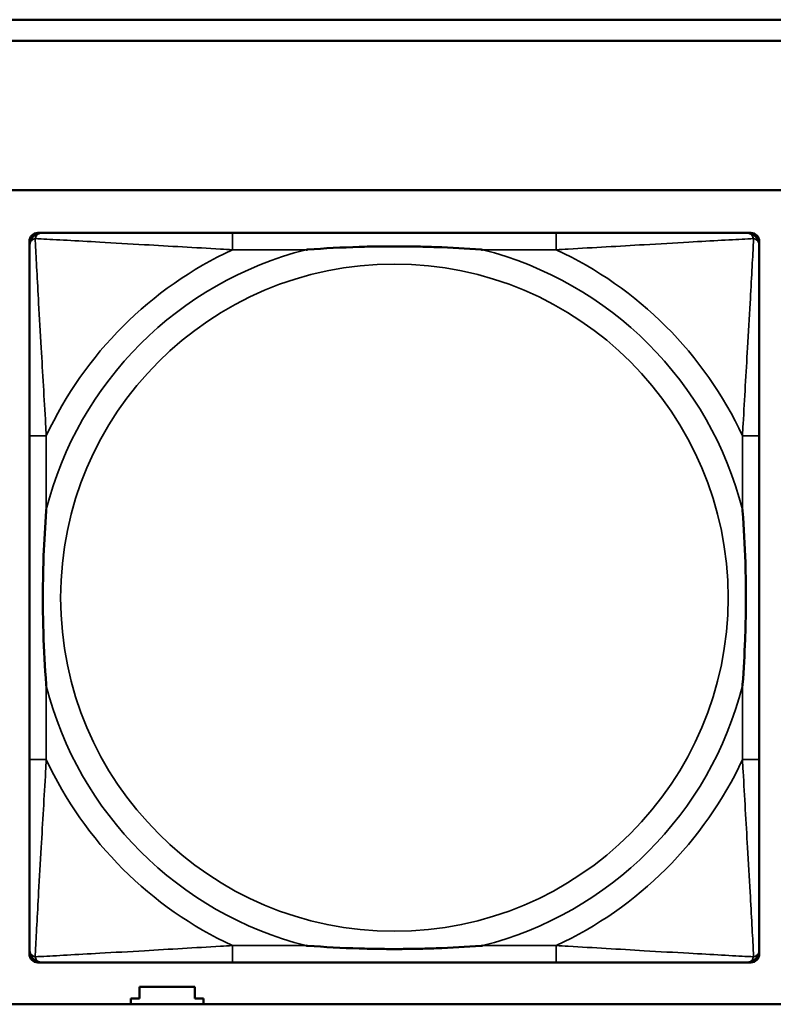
# Model space of a CAD drawing. Header units: inches. Extents: x -32 to 29.2, y -14.4 to 22.6.
# Tile 91 of 256: x -10 to -9.3, y -10 to -9. Entities that reach past the tile are written whole.
import ezdxf

# ---------------------------------------------------------------- set-up
doc = ezdxf.new("R2010")
doc.units = ezdxf.units.IN
doc.header["$MEASUREMENT"] = 0
doc.layers.add('Visible (ANSI)', color=7, linetype='Continuous', lineweight=50)
doc.layers.add('Visible Narrow (ANSI)', color=7, linetype='Continuous', lineweight=35)

msp = doc.modelspace()

# ---------------------------------------------------------------- linework, layer by layer
at = {"layer": 'Visible (ANSI)'}
for p, q in [((-16.01288, -9.0434), (-5.02537, -9.0434)), ((-5.02537, -9.0634), (-16.01288, -9.0634)), ((-27.8004, -9.2034), (-5.02537, -9.2034)), ((-10.0035, -9.24368), (-9.99956, -9.24368)), ((-9.51689, -9.24368), (-9.82082, -9.24368)), ((-9.33815, -9.24368), (-9.33421, -9.24368)), ((-10.01138, -9.92084), (-10.01138, -9.25155)), ((-9.32634, -9.25155), (-9.32634, -9.25549)), ((-10.01137, -9.43423), (-10.01137, -9.73815)), ((-9.32634, -9.73815), (-9.32634, -9.43423)), ((-9.32634, -9.9169), (-9.32634, -9.92084)), ((-9.33421, -9.92872), (-10.0035, -9.92872)), ((-9.82082, -9.92871), (-9.51689, -9.92871)), ((-9.9081, -9.96257), (-9.9081, -9.95157)), ((-9.9081, -9.95157), (-9.8561, -9.95157)), ((-9.8561, -9.95157), (-9.8561, -9.96257)), ((-9.9161, -9.96804), (-9.9161, -9.96257)), ((-9.9161, -9.96257), (-9.9081, -9.96257)), ((-9.8561, -9.96257), (-9.8481, -9.96257)), ((-9.8481, -9.96257), (-9.8481, -9.96804)), ((-5.02537, -9.96804), (-27.8004, -9.96804))]:
    msp.add_line(p, q, dxfattribs=at)
for centre, radius, start, end in [((-10.0035, -9.25155), 0.00787, 90, 180), ((-9.99956, -9.25549), 0.01181, 90.00001, 180), ((-9.33815, -9.25549), 0.01181, 0, 89.99999), ((-9.33421, -9.25155), 0.00787, 0, 90), ((-10.0035, -9.92084), 0.00787, 180, 270), ((-9.99956, -9.9169), 0.01181, 180, 269.99999), ((-9.33815, -9.9169), 0.01181, 270.00001, 359.99999), ((-9.33421, -9.92084), 0.00787, 270, 0)]:
    msp.add_arc(centre, radius, start, end, dxfattribs=at)
for points, knots in [([(-9.82082, -9.24368), (-9.82439, -9.24368), (-9.82798, -9.24368), (-9.83157, -9.24368), (-9.86478, -9.24368), (-9.89849, -9.24368), (-9.92935, -9.24368), (-9.95629, -9.24368), (-9.98184, -9.24368), (-9.99528, -9.24368), (-9.99689, -9.24368), (-9.99832, -9.24368), (-9.99956, -9.24368)], [0, 0, 0, 0, 0.0272471, 0.0272471, 0.0272471, 0.2790553, 0.2790553, 0.2790553, 0.4988354, 0.4988354, 0.4988354, 0.5252205, 0.5252205, 0.5252205, 0.5252205]), ([(-9.33815, -9.24368), (-9.35304, -9.24368), (-9.39464, -9.24368), (-9.43528, -9.24368), (-9.46181, -9.24368), (-9.48967, -9.24368), (-9.51689, -9.24368)], [-0.5252205, -0.5252205, -0.5252205, -0.5252205, -0.20743, -0.20743, -0.20743, 0, 0, 0, 0]), ([(-10.01137, -9.25549), (-10.01137, -9.27037), (-10.01137, -9.31197), (-10.01137, -9.35262), (-10.01137, -9.37915), (-10.01137, -9.40701), (-10.01137, -9.43423)], [-0.5252205, -0.5252205, -0.5252205, -0.5252205, -0.20743, -0.20743, -0.20743, 0, 0, 0, 0]), ([(-9.32634, -9.43423), (-9.32634, -9.43065), (-9.32634, -9.42707), (-9.32634, -9.42347), (-9.32634, -9.39026), (-9.32634, -9.35656), (-9.32634, -9.32569), (-9.32634, -9.29875), (-9.32634, -9.2732), (-9.32634, -9.25977), (-9.32634, -9.25815), (-9.32634, -9.25672), (-9.32634, -9.25549)], [0, 0, 0, 0, 0.0272471, 0.0272471, 0.0272471, 0.2790553, 0.2790553, 0.2790553, 0.4988354, 0.4988354, 0.4988354, 0.5252205, 0.5252205, 0.5252205, 0.5252205]), ([(-9.7516, -9.25942), (-9.75116, -9.25939), (-9.75073, -9.25936), (-9.73422, -9.25811), (-9.71816, -9.25725), (-9.69521, -9.25655), (-9.68851, -9.2564), (-9.67933, -9.25629), (-9.67686, -9.25627), (-9.67278, -9.25625), (-9.67117, -9.25625), (-9.66804, -9.25624), (-9.66652, -9.25625), (-9.66295, -9.25626), (-9.6609, -9.25627), (-9.65473, -9.25633), (-9.6506, -9.25639), (-9.64087, -9.25659), (-9.63527, -9.25675), (-9.6155, -9.25747), (-9.60146, -9.25827), (-9.58698, -9.25936), (-9.58654, -9.25939), (-9.58611, -9.25942)], [-0.416114, -0.416114, -0.416114, -0.416114, -0.4127691, -0.4127691, -0.2896446, -0.2896446, -0.2388934, -0.2388934, -0.2201881, -0.2201881, -0.2080204, -0.2080204, -0.196499, -0.196499, -0.1809939, -0.1809939, -0.149741, -0.149741, -0.1073162, -0.1073162, 0, 0, 0.0033356, 0.0033356, 0.0033356, 0.0033356]), ([(-9.99562, -9.66894), (-9.99565, -9.6685), (-9.99569, -9.66807), (-9.99693, -9.65156), (-9.99779, -9.6355), (-9.9985, -9.61254), (-9.99864, -9.60585), (-9.99875, -9.59667), (-9.99877, -9.5942), (-9.99879, -9.59012), (-9.9988, -9.58851), (-9.9988, -9.58538), (-9.9988, -9.58386), (-9.99878, -9.58029), (-9.99877, -9.57824), (-9.99871, -9.57206), (-9.99865, -9.56794), (-9.99845, -9.5582), (-9.99829, -9.5526), (-9.99757, -9.53284), (-9.99678, -9.5188), (-9.99569, -9.50432), (-9.99565, -9.50388), (-9.99562, -9.50344)], [-0.416114, -0.416114, -0.416114, -0.416114, -0.4127691, -0.4127691, -0.2896446, -0.2896446, -0.2388934, -0.2388934, -0.2201881, -0.2201881, -0.2080204, -0.2080204, -0.196499, -0.196499, -0.1809939, -0.1809939, -0.149741, -0.149741, -0.1073162, -0.1073162, 0, 0, 0.0033356, 0.0033356, 0.0033356, 0.0033356]), ([(-9.34209, -9.50344), (-9.34205, -9.50388), (-9.34202, -9.50432), (-9.34078, -9.52082), (-9.33991, -9.53688), (-9.33921, -9.55984), (-9.33907, -9.56654), (-9.33896, -9.57571), (-9.33893, -9.57818), (-9.33891, -9.58226), (-9.33891, -9.58387), (-9.33891, -9.587), (-9.33891, -9.58852), (-9.33892, -9.59209), (-9.33894, -9.59414), (-9.33899, -9.60032), (-9.33905, -9.60445), (-9.33926, -9.61418), (-9.33942, -9.61978), (-9.34014, -9.63954), (-9.34093, -9.65359), (-9.34202, -9.66807), (-9.34205, -9.6685), (-9.34209, -9.66894)], [-0.416114, -0.416114, -0.416114, -0.416114, -0.4127691, -0.4127691, -0.2896446, -0.2896446, -0.2388934, -0.2388934, -0.2201881, -0.2201881, -0.2080204, -0.2080204, -0.196499, -0.196499, -0.1809939, -0.1809939, -0.149741, -0.149741, -0.1073162, -0.1073162, 0, 0, 0.0033356, 0.0033356, 0.0033356, 0.0033356]), ([(-10.01137, -9.73815), (-10.01137, -9.76538), (-10.01137, -9.79323), (-10.01137, -9.81976), (-10.01137, -9.86041), (-10.01137, -9.90201), (-10.01137, -9.9169)], [3.9382945, 3.9382945, 3.9382945, 3.9382945, 4.1457245, 4.1457245, 4.1457245, 4.463515, 4.463515, 4.463515, 4.463515]), ([(-9.32634, -9.9169), (-9.32634, -9.90201), (-9.32634, -9.86041), (-9.32634, -9.81976), (-9.32634, -9.79323), (-9.32634, -9.76538), (-9.32634, -9.73815)], [-0.5252205, -0.5252205, -0.5252205, -0.5252205, -0.20743, -0.20743, -0.20743, 0, 0, 0, 0]), ([(-9.58611, -9.91296), (-9.58654, -9.91299), (-9.58698, -9.91302), (-9.60146, -9.91412), (-9.6155, -9.91491), (-9.63527, -9.91563), (-9.64087, -9.91579), (-9.6506, -9.91599), (-9.65473, -9.91605), (-9.6609, -9.91611), (-9.66295, -9.91612), (-9.66652, -9.91614), (-9.66804, -9.91614), (-9.67117, -9.91614), (-9.67278, -9.91613), (-9.67686, -9.91611), (-9.67933, -9.91609), (-9.68851, -9.91598), (-9.69521, -9.91583), (-9.71816, -9.91513), (-9.73422, -9.91427), (-9.75073, -9.91302), (-9.75116, -9.91299), (-9.7516, -9.91296)], [-0.4149464, -0.4149464, -0.4149464, -0.4149464, -0.41162, -0.41162, -0.3046026, -0.3046026, -0.2622958, -0.2622958, -0.23113, -0.23113, -0.215668, -0.215668, -0.2041787, -0.2041787, -0.1920448, -0.1920448, -0.1733916, -0.1733916, -0.1227817, -0.1227817, 0, 0, 0.0033356, 0.0033356, 0.0033356, 0.0033356]), ([(-9.99956, -9.92871), (-9.98467, -9.92871), (-9.94307, -9.92871), (-9.90242, -9.92871), (-9.8759, -9.92871), (-9.84804, -9.92871), (-9.82082, -9.92871)], [-0.5252205, -0.5252205, -0.5252205, -0.5252205, -0.20743, -0.20743, -0.20743, 0, 0, 0, 0]), ([(-9.51689, -9.92871), (-9.48967, -9.92871), (-9.46181, -9.92871), (-9.43528, -9.92871), (-9.39464, -9.92871), (-9.35304, -9.92871), (-9.33815, -9.92871)], [3.9382945, 3.9382945, 3.9382945, 3.9382945, 4.1457245, 4.1457245, 4.1457245, 4.463515, 4.463515, 4.463515, 4.463515])]:
    msp.add_open_spline(points, degree=3, knots=knots, dxfattribs=at)
at = {"layer": 'Visible Narrow (ANSI)'}
for p, q in [((-9.82082, -9.24368), (-9.82082, -9.25942)), ((-9.51689, -9.24368), (-9.51689, -9.25942)), ((-9.82082, -9.25942), (-9.7516, -9.25942)), ((-9.58611, -9.25942), (-9.51689, -9.25942)), ((-9.99562, -9.43423), (-10.01137, -9.43423)), ((-9.99562, -9.50344), (-9.99562, -9.43423)), ((-9.32634, -9.43423), (-9.34209, -9.43423)), ((-9.34209, -9.43423), (-9.34209, -9.50344)), ((-9.99562, -9.73815), (-9.99562, -9.66894)), ((-9.34209, -9.66894), (-9.34209, -9.73815)), ((-9.99562, -9.73815), (-10.01137, -9.73815)), ((-9.32634, -9.73815), (-9.34209, -9.73815)), ((-9.82082, -9.91296), (-9.82082, -9.92871)), ((-9.7516, -9.91296), (-9.82082, -9.91296)), ((-9.51689, -9.91296), (-9.58611, -9.91296)), ((-9.51689, -9.91296), (-9.51689, -9.92871))]:
    msp.add_line(p, q, dxfattribs=at)
msp.add_circle((-9.66885, -9.58619), 0.31328, dxfattribs=at)
for radius, start, end in [(0.33708, 104.21029, 165.78971), (0.36037, 114.94069, 155.05931), (0.33708, 14.21029, 75.78971), (0.36037, 24.94069, 65.05931), (0.33708, 194.21029, 255.78971), (0.33708, 284.21029, 345.78971), (0.36037, 204.94069, 245.05931), (0.36037, 294.94069, 335.05931)]:
    msp.add_arc((-9.66885, -9.58619), radius, start, end, dxfattribs=at)
for points, knots in [([(-10.00609, -9.24896), (-10.00591, -9.24837), (-10.0057, -9.24784), (-10.00516, -9.24679), (-10.00483, -9.24629), (-10.00422, -9.24558), (-10.00396, -9.24533), (-10.00356, -9.245), (-10.00342, -9.24489), (-10.00305, -9.24463), (-10.00281, -9.24449), (-10.00215, -9.24415), (-10.00171, -9.24399), (-10.00073, -9.24375), (-10.00017, -9.24368), (-9.99956, -9.24368)], [-0.00012419, -0.00012419, -0.00012419, -0.00012419, 0.00449537, 0.00449537, 0.00977487, 0.00977487, 0.01307456, 0.01307456, 0.0147244, 0.0147244, 0.01736415, 0.01736415, 0.02158775, 0.02158775, 0.02627331, 0.02627331, 0.02627331, 0.02627331]), ([(-9.33815, -9.24368), (-9.33754, -9.24368), (-9.33698, -9.24375), (-9.33599, -9.24399), (-9.33556, -9.24415), (-9.3349, -9.24449), (-9.33466, -9.24463), (-9.33429, -9.24489), (-9.33415, -9.245), (-9.33374, -9.24533), (-9.33349, -9.24558), (-9.33288, -9.24629), (-9.33255, -9.24679), (-9.33201, -9.24784), (-9.3318, -9.24837), (-9.33162, -9.24896)], [-0.02627331, -0.02627331, -0.02627331, -0.02627331, -0.02158775, -0.02158775, -0.01736415, -0.01736415, -0.0147244, -0.0147244, -0.01307456, -0.01307456, -0.00977487, -0.00977487, -0.00449537, -0.00449537, 0.00012419, 0.00012419, 0.00012419, 0.00012419]), ([(-10.01137, -9.25549), (-10.01137, -9.25488), (-10.0113, -9.25432), (-10.01105, -9.25333), (-10.01089, -9.2529), (-10.01056, -9.25224), (-10.01041, -9.252), (-10.01015, -9.25162), (-10.01005, -9.25148), (-10.00971, -9.25108), (-10.00946, -9.25083), (-10.00875, -9.25022), (-10.00826, -9.24988), (-10.00721, -9.24935), (-10.00667, -9.24913), (-10.00609, -9.24896)], [-0.02627331, -0.02627331, -0.02627331, -0.02627331, -0.02158775, -0.02158775, -0.01736415, -0.01736415, -0.0147244, -0.0147244, -0.01307456, -0.01307456, -0.00977487, -0.00977487, -0.00449537, -0.00449537, 0.00012419, 0.00012419, 0.00012419, 0.00012419]), ([(-9.99562, -9.43423), (-9.99582, -9.43048), (-9.99603, -9.42671), (-9.99755, -9.39935), (-9.99899, -9.37517), (-10.00119, -9.33733), (-10.00201, -9.32328), (-10.004, -9.28804), (-10.00509, -9.26792), (-10.0059, -9.25249), (-10.006, -9.25066), (-10.00609, -9.24896)], [0, 0, 0, 0, 0.0278591, 0.0278591, 0.201273, 0.201273, 0.3066357, 0.3066357, 0.475216, 0.475216, 0.5007189, 0.5007189, 0.5007189, 0.5007189]), ([(-10.00609, -9.24896), (-10.00439, -9.24905), (-10.00256, -9.24914), (-9.98712, -9.24995), (-9.967, -9.25104), (-9.93177, -9.25304), (-9.91771, -9.25385), (-9.87987, -9.25606), (-9.85569, -9.25749), (-9.82834, -9.25901), (-9.82456, -9.25922), (-9.82082, -9.25942)], [-0.5007189, -0.5007189, -0.5007189, -0.5007189, -0.475216, -0.475216, -0.3066357, -0.3066357, -0.201273, -0.201273, -0.0278591, -0.0278591, 0, 0, 0, 0]), ([(-9.51689, -9.25942), (-9.51314, -9.25922), (-9.50937, -9.25901), (-9.48201, -9.25749), (-9.45783, -9.25606), (-9.41999, -9.25385), (-9.40594, -9.25304), (-9.37071, -9.25104), (-9.35058, -9.24995), (-9.33515, -9.24914), (-9.33332, -9.24905), (-9.33162, -9.24896)], [0, 0, 0, 0, 0.0278591, 0.0278591, 0.201273, 0.201273, 0.3066357, 0.3066357, 0.475216, 0.475216, 0.5007189, 0.5007189, 0.5007189, 0.5007189]), ([(-9.33162, -9.24896), (-9.33171, -9.25066), (-9.33181, -9.25249), (-9.33262, -9.26792), (-9.3337, -9.28804), (-9.3357, -9.32328), (-9.33651, -9.33733), (-9.33872, -9.37517), (-9.34015, -9.39935), (-9.34168, -9.42671), (-9.34188, -9.43048), (-9.34209, -9.43423)], [-0.5007189, -0.5007189, -0.5007189, -0.5007189, -0.475216, -0.475216, -0.3066357, -0.3066357, -0.201273, -0.201273, -0.0278591, -0.0278591, 0, 0, 0, 0]), ([(-9.33162, -9.24896), (-9.33104, -9.24913), (-9.3305, -9.24935), (-9.32945, -9.24988), (-9.32895, -9.25022), (-9.32824, -9.25083), (-9.328, -9.25108), (-9.32766, -9.25148), (-9.32755, -9.25162), (-9.32729, -9.252), (-9.32715, -9.25224), (-9.32682, -9.2529), (-9.32665, -9.25333), (-9.32641, -9.25432), (-9.32634, -9.25488), (-9.32634, -9.25549)], [-0.00012419, -0.00012419, -0.00012419, -0.00012419, 0.00449537, 0.00449537, 0.00977487, 0.00977487, 0.01307456, 0.01307456, 0.0147244, 0.0147244, 0.01736415, 0.01736415, 0.02158775, 0.02158775, 0.02627331, 0.02627331, 0.02627331, 0.02627331]), ([(-10.00609, -9.92342), (-10.006, -9.92173), (-10.0059, -9.91989), (-10.00509, -9.90446), (-10.004, -9.88434), (-10.00201, -9.84911), (-10.00119, -9.83505), (-9.99899, -9.79721), (-9.99755, -9.77303), (-9.99603, -9.74568), (-9.99582, -9.7419), (-9.99562, -9.73815)], [-4.4390134, -4.4390134, -4.4390134, -4.4390134, -4.4135105, -4.4135105, -4.2449302, -4.2449302, -4.1395675, -4.1395675, -3.9661536, -3.9661536, -3.9382945, -3.9382945, -3.9382945, -3.9382945]), ([(-9.34209, -9.73815), (-9.34188, -9.7419), (-9.34168, -9.74568), (-9.34015, -9.77303), (-9.33872, -9.79721), (-9.33651, -9.83505), (-9.3357, -9.84911), (-9.3337, -9.88434), (-9.33262, -9.90446), (-9.33181, -9.91989), (-9.33171, -9.92173), (-9.33162, -9.92342)], [0, 0, 0, 0, 0.0278591, 0.0278591, 0.201273, 0.201273, 0.3066357, 0.3066357, 0.475216, 0.475216, 0.5007189, 0.5007189, 0.5007189, 0.5007189]), ([(-10.00609, -9.92342), (-10.00667, -9.92325), (-10.00721, -9.92303), (-10.00826, -9.9225), (-10.00875, -9.92217), (-10.00946, -9.92155), (-10.00971, -9.9213), (-10.01005, -9.9209), (-10.01015, -9.92076), (-10.01041, -9.92039), (-10.01056, -9.92014), (-10.01089, -9.91949), (-10.01105, -9.91905), (-10.0113, -9.91807), (-10.01137, -9.91751), (-10.01137, -9.9169)], [-0.00012419, -0.00012419, -0.00012419, -0.00012419, 0.00449537, 0.00449537, 0.00977487, 0.00977487, 0.01307456, 0.01307456, 0.0147244, 0.0147244, 0.01736415, 0.01736415, 0.02158775, 0.02158775, 0.02627331, 0.02627331, 0.02627331, 0.02627331]), ([(-9.82082, -9.91296), (-9.82456, -9.91316), (-9.82834, -9.91337), (-9.85569, -9.91489), (-9.87987, -9.91632), (-9.91771, -9.91853), (-9.93177, -9.91935), (-9.967, -9.92134), (-9.98712, -9.92243), (-10.00256, -9.92324), (-10.00439, -9.92333), (-10.00609, -9.92342)], [0, 0, 0, 0, 0.0278591, 0.0278591, 0.201273, 0.201273, 0.3066357, 0.3066357, 0.475216, 0.475216, 0.5007189, 0.5007189, 0.5007189, 0.5007189]), ([(-9.33162, -9.92342), (-9.33332, -9.92333), (-9.33515, -9.92324), (-9.35058, -9.92243), (-9.37071, -9.92134), (-9.40594, -9.91935), (-9.41999, -9.91853), (-9.45783, -9.91632), (-9.48201, -9.91489), (-9.50937, -9.91337), (-9.51314, -9.91316), (-9.51689, -9.91296)], [-4.4390134, -4.4390134, -4.4390134, -4.4390134, -4.4135105, -4.4135105, -4.2449302, -4.2449302, -4.1395675, -4.1395675, -3.9661536, -3.9661536, -3.9382945, -3.9382945, -3.9382945, -3.9382945]), ([(-9.32634, -9.9169), (-9.32634, -9.91751), (-9.32641, -9.91807), (-9.32665, -9.91905), (-9.32682, -9.91949), (-9.32715, -9.92014), (-9.32729, -9.92039), (-9.32755, -9.92076), (-9.32766, -9.9209), (-9.328, -9.9213), (-9.32824, -9.92155), (-9.32895, -9.92217), (-9.32945, -9.9225), (-9.3305, -9.92303), (-9.33104, -9.92325), (-9.33162, -9.92342)], [-0.02627331, -0.02627331, -0.02627331, -0.02627331, -0.02158775, -0.02158775, -0.01736415, -0.01736415, -0.0147244, -0.0147244, -0.01307456, -0.01307456, -0.00977487, -0.00977487, -0.00449537, -0.00449537, 0.00012419, 0.00012419, 0.00012419, 0.00012419]), ([(-9.99956, -9.92871), (-10.00017, -9.92871), (-10.00073, -9.92864), (-10.00171, -9.92839), (-10.00215, -9.92823), (-10.00281, -9.9279), (-10.00305, -9.92775), (-10.00342, -9.92749), (-10.00356, -9.92739), (-10.00396, -9.92705), (-10.00422, -9.9268), (-10.00483, -9.92609), (-10.00516, -9.92559), (-10.0057, -9.92455), (-10.00591, -9.92401), (-10.00609, -9.92342)], [-0.02627331, -0.02627331, -0.02627331, -0.02627331, -0.02158775, -0.02158775, -0.01736415, -0.01736415, -0.0147244, -0.0147244, -0.01307456, -0.01307456, -0.00977487, -0.00977487, -0.00449537, -0.00449537, 0.00012419, 0.00012419, 0.00012419, 0.00012419]), ([(-9.33162, -9.92342), (-9.3318, -9.92401), (-9.33201, -9.92455), (-9.33255, -9.92559), (-9.33288, -9.92609), (-9.33349, -9.9268), (-9.33374, -9.92705), (-9.33415, -9.92739), (-9.33429, -9.92749), (-9.33466, -9.92775), (-9.3349, -9.9279), (-9.33556, -9.92823), (-9.33599, -9.92839), (-9.33698, -9.92864), (-9.33754, -9.92871), (-9.33815, -9.92871)], [-0.00012419, -0.00012419, -0.00012419, -0.00012419, 0.00449537, 0.00449537, 0.00977487, 0.00977487, 0.01307456, 0.01307456, 0.0147244, 0.0147244, 0.01736415, 0.01736415, 0.02158775, 0.02158775, 0.02627331, 0.02627331, 0.02627331, 0.02627331])]:
    msp.add_open_spline(points, degree=3, knots=knots, dxfattribs=at)

doc.saveas('drawing.dxf')
